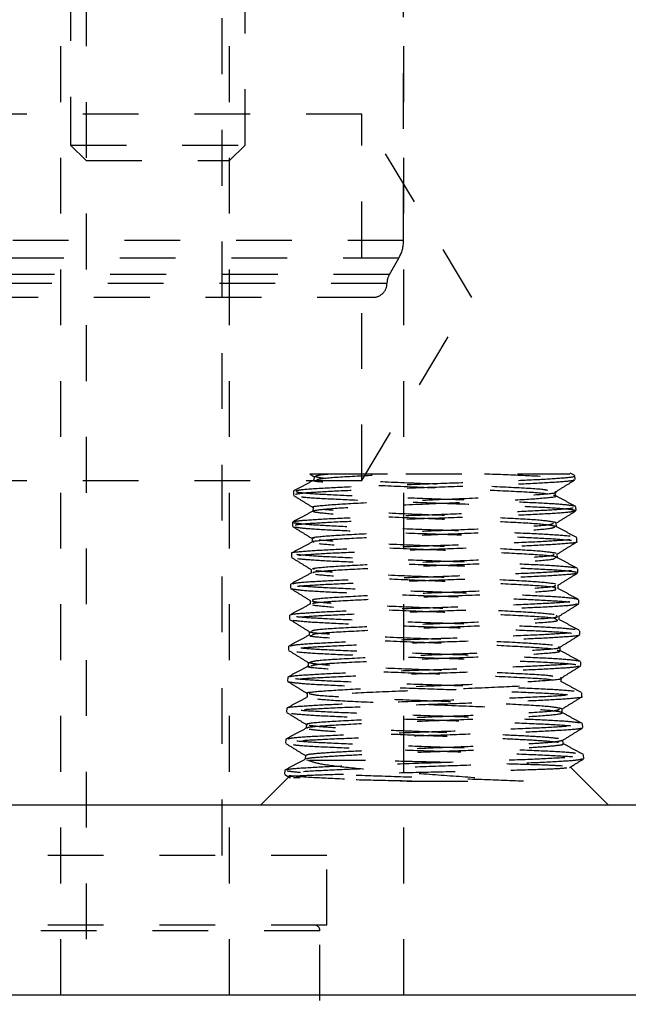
# Model space of a CAD drawing. Header units: inches. Extents: x 1907 to 2452, y -210 to -54.
# Tile 113 of 256: x 1955.12 to 1956.21, y -169.78 to -168.02. Entities that reach past the tile are written whole.
import ezdxf

# ---------------------------------------------------------------- set-up
doc = ezdxf.new("R2010")
doc.units = ezdxf.units.IN
doc.header["$LTSCALE"] = 0.5
doc.header["$MEASUREMENT"] = 0
doc.linetypes.add('HIDDEN', pattern=[0.225, 0.15, -0.075])
doc.layers.add('SID-M-H', color=4, linetype='HIDDEN')
doc.layers.add('SID-M-S', color=105, linetype='Continuous')

msp = doc.modelspace()

# ---------------------------------------------------------------- linework, layer by layer
at = {"layer": 'SID-M-H'}
for p, q in [((1955.48618, -169.51351), (1955.48618, -165.14651)), ((1955.21438, -167.154), (1955.21438, -168.24076)), ((1955.52688, -168.24076), (1955.52688, -167.154)), ((1955.19713, -169.76351), (1955.19713, -167.26351)), ((1955.81093, -168.41153), (1955.81093, -167.26351)), ((1955.81118, -169.76351), (1955.81118, -167.26351)), ((1955.24213, -167.76351), (1955.24213, -169.76351)), ((1955.49913, -169.76351), (1955.49913, -167.76351)), ((1955.73618, -168.18541), (1953.23618, -168.18541)), ((1955.73618, -168.84161), (1955.73618, -168.18541)), ((1955.93332, -168.51351), (1955.73618, -168.18541)), ((1955.21438, -168.24076), (1955.52688, -168.24076)), ((1955.21438, -168.24076), (1955.24213, -168.26851)), ((1955.49913, -168.26851), (1955.52688, -168.24076)), ((1955.24213, -168.26851), (1955.49913, -168.26851)), ((1955.81093, -168.41153), (1954.16143, -168.41153)), ((1955.80249, -168.44303), (1954.16987, -168.44303)), ((1955.78547, -168.47251), (1955.80249, -168.44303)), ((1955.78547, -168.47251), (1954.18868, -168.47251)), ((1955.78118, -168.48851), (1954.19296, -168.48851)), ((1955.75618, -168.51351), (1954.21618, -168.51351)), ((1955.73618, -168.84161), (1955.93332, -168.51351)), ((1955.6429, -168.82987), (1955.65106, -168.83493)), ((1955.6506, -168.83434), (1955.65038, -168.84128)), ((1956.10878, -168.83084), (1956.09601, -168.82951)), ((1956.11743, -168.83271), (1956.10945, -168.82843)), ((1956.11805, -168.84007), (1956.11783, -168.83314)), ((1953.23618, -168.84161), (1955.73618, -168.84161)), ((1955.61366, -168.86095), (1955.61345, -168.86791)), ((1956.08285, -168.86907), (1956.08263, -168.86213)), ((1955.64887, -168.8899), (1955.64865, -168.89685)), ((1956.11978, -168.89566), (1956.11956, -168.88867)), ((1955.61194, -168.91644), (1955.61172, -168.9234)), ((1956.08457, -168.92461), (1956.08436, -168.91767)), ((1955.64714, -168.94545), (1955.64693, -168.95239)), ((1956.1215, -168.95122), (1956.12129, -168.94429)), ((1955.61021, -168.97202), (1955.60999, -168.97901)), ((1956.0863, -168.98018), (1956.08608, -168.97324)), ((1955.64542, -169.00101), (1955.6452, -169.00795)), ((1956.12323, -169.00673), (1956.12301, -168.99976)), ((1955.60849, -169.02759), (1955.60827, -169.03453)), ((1956.08802, -169.03572), (1956.08781, -169.02878)), ((1955.64369, -169.05656), (1955.64347, -169.0635)), ((1956.12496, -169.06237), (1956.12474, -169.05538)), ((1955.60676, -169.0831), (1955.60654, -169.09006)), ((1956.08975, -169.09129), (1956.08954, -169.08435)), ((1955.64196, -169.11213), (1955.64175, -169.11907)), ((1956.12668, -169.11786), (1956.12647, -169.1109)), ((1955.60503, -169.13875), (1955.60481, -169.14572)), ((1956.09148, -169.14684), (1956.09126, -169.13989)), ((1955.64024, -169.16767), (1955.64002, -169.17461)), ((1956.12841, -169.17341), (1956.12819, -169.16644)), ((1955.60331, -169.19422), (1955.60309, -169.20117)), ((1956.0932, -169.2024), (1956.09299, -169.19546)), ((1955.63851, -169.22323), (1955.63829, -169.23017)), ((1956.13014, -169.22903), (1956.12992, -169.22208)), ((1955.60158, -169.24979), (1955.60136, -169.25676)), ((1956.09493, -169.25794), (1956.09472, -169.251)), ((1955.63678, -169.27878), (1955.63657, -169.28572)), ((1956.13186, -169.2845), (1956.13164, -169.27754)), ((1955.59985, -169.30538), (1955.59964, -169.31234)), ((1956.09666, -169.31351), (1956.09644, -169.30657)), ((1955.63506, -169.33435), (1955.63484, -169.34129)), ((1955.64043, -169.34324), (1955.63713, -169.34254)), ((1956.13359, -169.34017), (1956.13337, -169.33315)), ((1955.59813, -169.36087), (1955.59791, -169.36785)), ((1956.17785, -169.42351), (1956.10904, -169.3547)), ((1955.60652, -169.3715), (1955.55451, -169.42351)), ((1955.59804, -169.36828), (1955.60793, -169.37441)), ((1955.8258, -169.38051), (1956.02586, -169.38051)), ((1955.67368, -169.51351), (1954.29868, -169.51351)), ((1955.67368, -169.63851), (1955.67368, -169.51351)), ((1955.67368, -169.63851), (1954.29868, -169.63851)), ((1955.66118, -169.64851), (1954.31298, -169.64851)), ((1955.66118, -169.97351), (1955.66118, -169.64851))]:
    msp.add_line(p, q, dxfattribs=at)
for centre, radius, start, end in [((1955.74793, -168.41152), 0.063, 329.99581, 359.99516), ((1955.81318, -168.48851), 0.032, 150, 180.00164), ((1955.75618, -168.48851), 0.025, 270, 0.00164), ((1955.65118, -169.64851), 0.01, 0, 90)]:
    msp.add_arc(centre, radius, start, end, dxfattribs=at)
for points, knots in [([(1955.61766, -168.86039), (1955.61964, -168.8596), (1955.62434, -168.85771), (1955.66936, -168.85482), (1955.73713, -168.85174), (1955.81834, -168.84876), (1955.90466, -168.84577), (1955.98647, -168.84278), (1956.05527, -168.8398), (1956.10024, -168.83681), (1956.12051, -168.83462), (1956.11623, -168.83342), (1956.11551, -168.83321)], [0, 0, 0, 0, 0.0877507, 0.2083721, 0.3183645, 0.4283149, 0.538225, 0.6480949, 0.7579242, 0.8677127, 0.9774606, 1, 1, 1, 1]), ([(1955.64313, -168.82951), (1955.64478, -168.82951), (1955.64789, -168.82951), (1955.67121, -168.82951), (1955.68214, -168.82951)], [0, 0, 0, 0, 0.5312595, 1, 1, 1, 1]), ([(1956.06889, -168.85955), (1956.06711, -168.85911), (1956.05993, -168.85737), (1956.00641, -168.85432), (1955.9209, -168.8504), (1955.82188, -168.84648), (1955.73319, -168.84255), (1955.66788, -168.8387), (1955.65719, -168.83614), (1955.65199, -168.8349)], [0, 0, 0, 0, 0.0529284, 0.2123112, 0.3716043, 0.5308079, 0.6899215, 0.8489456, 1, 1, 1, 1]), ([(1955.65234, -168.83435), (1955.65462, -168.83315), (1955.6577, -168.83154), (1955.67703, -168.82993), (1955.68214, -168.82951)], [0, 0, 0, 0, 0.7355531, 1, 1, 1, 1]), ([(1955.65507, -168.84062), (1955.6575, -168.83965), (1955.66321, -168.83738), (1955.71942, -168.83381), (1955.77875, -168.83105), (1955.81226, -168.82963), (1955.81514, -168.82951)], [0, 0, 0, 0, 0.260494, 0.6137299, 0.966766, 1, 1, 1, 1]), ([(1955.68214, -168.82951), (1955.68462, -168.82951), (1955.69714, -168.82951), (1955.72978, -168.82951), (1955.77502, -168.82951), (1955.80669, -168.82951), (1955.81514, -168.82951)], [0, 0, 0, 0, 0.0824218, 0.4147619, 0.8437096, 1, 1, 1, 1]), ([(1955.81514, -168.82951), (1955.839, -168.82951), (1955.88671, -168.82951), (1955.96042, -168.82951), (1956.02663, -168.82951), (1956.07782, -168.82951), (1956.10824, -168.82951), (1956.10868, -168.82951), (1956.10887, -168.82951)], [0, 0, 0, 0, 0.1675019, 0.3348847, 0.5074619, 0.6841391, 0.864934, 1, 1, 1, 1]), ([(1955.95594, -168.82951), (1955.98147, -168.8305), (1956.03253, -168.83249), (1956.08647, -168.83548), (1956.11621, -168.83804), (1956.115, -168.8396), (1956.11455, -168.84017)], [0, 0, 0, 0, 0.2797554, 0.5595077, 0.8393879, 1, 1, 1, 1]), ([(1955.65105, -168.8406), (1955.64488, -168.84392), (1955.63253, -168.85056), (1955.62018, -168.8572), (1955.61401, -168.86052)], [0, 0, 0, 0, 0.4999243, 1, 1, 1, 1]), ([(1956.11494, -168.8407), (1956.11533, -168.84095), (1956.11731, -168.84219), (1956.0924, -168.84443), (1956.04205, -168.84742), (1955.96958, -168.8504), (1955.88598, -168.85338), (1955.79998, -168.85637), (1955.72123, -168.85935), (1955.65948, -168.86234), (1955.61994, -168.8652), (1955.61652, -168.86708), (1955.61491, -168.86796)], [0, 0, 0, 0, 0.0275027, 0.1368115, 0.2461605, 0.3555494, 0.4649783, 0.5744471, 0.6839556, 0.7935038, 0.9030921, 1, 1, 1, 1]), ([(1956.06586, -168.86587), (1956.06482, -168.86564), (1956.0578, -168.86411), (1956.00604, -168.86127), (1955.92101, -168.85734), (1955.82215, -168.85342), (1955.73175, -168.84949), (1955.67149, -168.84557), (1955.64471, -168.84283), (1955.65156, -168.8414), (1955.65215, -168.84128)], [0, 0, 0, 0, 0.0278908, 0.1876748, 0.3473691, 0.5069736, 0.666488, 0.8259129, 0.9852477, 1, 1, 1, 1]), ([(1956.08214, -168.86273), (1956.08809, -168.85903), (1956.09999, -168.85164), (1956.1119, -168.84425), (1956.11785, -168.84056)], [0, 0, 0, 0, 0.4999432, 1, 1, 1, 1]), ([(1955.61367, -168.86835), (1955.61963, -168.87205), (1955.63153, -168.87943), (1955.64343, -168.88682), (1955.64939, -168.89052)], [0, 0, 0, 0, 0.5000544, 1, 1, 1, 1]), ([(1956.11816, -168.88784), (1956.11281, -168.8869), (1956.10212, -168.88501), (1956.05443, -168.88213), (1955.98731, -168.8792), (1955.90487, -168.87621), (1955.81831, -168.87323), (1955.73702, -168.87024), (1955.67094, -168.86725), (1955.62491, -168.86427), (1955.6175, -168.86228), (1955.61379, -168.86128)], [0, 0, 0, 0, 0.1067727, 0.2135463, 0.3260193, 0.4384526, 0.5508445, 0.6631951, 0.7755045, 0.8877728, 1, 1, 1, 1]), ([(1955.62834, -168.87081), (1955.62916, -168.87097), (1955.63526, -168.87212), (1955.67305, -168.87427), (1955.73783, -168.87725), (1955.81972, -168.88023), (1955.90618, -168.88322), (1955.98853, -168.8862), (1956.05653, -168.88919), (1956.10517, -168.89217), (1956.11454, -168.89416), (1956.11922, -168.89515)], [0, 0, 0, 0, 0.0192692, 0.141703, 0.2641819, 0.3867058, 0.5092747, 0.6318887, 0.7545476, 0.8772514, 1, 1, 1, 1]), ([(1955.65022, -168.8899), (1955.64977, -168.88981), (1955.64288, -168.88842), (1955.66935, -168.88571), (1955.72903, -168.88179), (1955.81978, -168.87786), (1955.91785, -168.87394), (1956.00747, -168.87002), (1956.06457, -168.86609), (1956.08948, -168.86347), (1956.0825, -168.86214), (1956.08243, -168.86213)], [0, 0, 0, 0, 0.0097143, 0.1512275, 0.2926612, 0.4340158, 0.575291, 0.7164871, 0.8576038, 0.9986412, 1, 1, 1, 1]), ([(1956.0838, -168.924), (1956.07751, -168.9227), (1956.06486, -168.9201), (1955.99624, -168.91619), (1955.90537, -168.91227), (1955.80619, -168.90835), (1955.71896, -168.90442), (1955.66027, -168.9005), (1955.6415, -168.89658), (1955.66627, -168.89265), (1955.72968, -168.88873), (1955.81952, -168.88481), (1955.91801, -168.88088), (1956.00738, -168.87696), (1956.06555, -168.87304), (1956.08977, -168.8702), (1956.0807, -168.86867), (1956.07939, -168.86845)], [0, 0, 0, 0, 0.0701515, 0.141008, 0.211825, 0.2826024, 0.3533403, 0.4240387, 0.4946976, 0.565317, 0.6358967, 0.706437, 0.7769377, 0.847399, 0.9178207, 0.9882028, 1, 1, 1, 1]), ([(1956.11931, -168.88835), (1956.11314, -168.88503), (1956.10079, -168.87839), (1956.08845, -168.87175), (1956.08227, -168.86843)], [0, 0, 0, 0, 0.5000733, 1, 1, 1, 1]), ([(1955.61602, -168.91595), (1955.61597, -168.91554), (1955.6158, -168.91414), (1955.6457, -168.91174), (1955.7013, -168.90875), (1955.7772, -168.90576), (1955.86265, -168.90278), (1955.94849, -168.89979), (1956.02521, -168.8968), (1956.08288, -168.89382), (1956.11616, -168.89114), (1956.1164, -168.88945), (1956.1165, -168.88876)], [0, 0, 0, 0, 0.0454624, 0.155428, 0.2653538, 0.3752396, 0.4850856, 0.5948917, 0.704658, 0.8143844, 0.9240709, 1, 1, 1, 1]), ([(1955.64931, -168.89616), (1955.64314, -168.89948), (1955.6308, -168.90613), (1955.61845, -168.91276), (1955.61228, -168.91608)], [0, 0, 0, 0, 0.4999328, 1, 1, 1, 1]), ([(1956.11595, -168.89627), (1956.11511, -168.8969), (1956.11292, -168.89851), (1956.07745, -168.90112), (1956.01747, -168.90411), (1955.93919, -168.90709), (1955.8529, -168.91008), (1955.76808, -168.91306), (1955.69388, -168.91604), (1955.64055, -168.91902), (1955.61266, -168.92151), (1955.61466, -168.92301), (1955.61533, -168.92351)], [0, 0, 0, 0, 0.0683132, 0.1777358, 0.2871981, 0.3967001, 0.5062416, 0.6158226, 0.7254433, 0.8351041, 0.9448048, 1, 1, 1, 1]), ([(1956.08387, -168.9171), (1956.07754, -168.91579), (1956.06487, -168.91318), (1955.99607, -168.90925), (1955.90555, -168.90533), (1955.80546, -168.90141), (1955.72208, -168.89748), (1955.6727, -168.89482), (1955.66666, -168.89346), (1955.66644, -168.89341)], [0, 0, 0, 0, 0.165889, 0.3316856, 0.4973895, 0.6630008, 0.8285196, 0.9939457, 1, 1, 1, 1]), ([(1956.08385, -168.91829), (1956.0898, -168.9146), (1956.1017, -168.90721), (1956.1136, -168.89982), (1956.11956, -168.89613)], [0, 0, 0, 0, 0.4999497, 1, 1, 1, 1]), ([(1955.61191, -168.92388), (1955.61786, -168.92758), (1955.62976, -168.93496), (1955.64166, -168.94235), (1955.64761, -168.94604)], [0, 0, 0, 0, 0.5000453, 1, 1, 1, 1]), ([(1956.10915, -168.94159), (1956.09771, -168.9406), (1956.07484, -168.93861), (1956.00964, -168.93562), (1955.93025, -168.93264), (1955.8432, -168.92965), (1955.7588, -168.92666), (1955.68709, -168.92368), (1955.63363, -168.92069), (1955.6206, -168.9187), (1955.61409, -168.91771)], [0, 0, 0, 0, 0.1251601, 0.2502742, 0.3753425, 0.500365, 0.625342, 0.7502734, 0.8751594, 1, 1, 1, 1]), ([(1955.61524, -168.92499), (1955.62277, -168.92598), (1955.63782, -168.92797), (1955.69377, -168.93096), (1955.76719, -168.93394), (1955.85234, -168.93692), (1955.93911, -168.93991), (1956.01722, -168.94289), (1956.08033, -168.94588), (1956.10136, -168.94787), (1956.11189, -168.94886)], [0, 0, 0, 0, 0.1248405, 0.24972661, 0.37465834, 0.49963566, 0.62465855, 0.74972694, 0.87484078, 1, 1, 1, 1]), ([(1955.65066, -168.95238), (1955.64953, -168.95209), (1955.64341, -168.95049), (1955.67474, -168.94758), (1955.74112, -168.94366), (1955.83501, -168.93973), (1955.93421, -168.93581), (1956.01925, -168.93189), (1956.07582, -168.92815), (1956.08001, -168.92572), (1956.08194, -168.92461)], [0, 0, 0, 0, 0.0317266, 0.1731926, 0.3145802, 0.4558889, 0.5971193, 0.7382709, 0.8793441, 1, 1, 1, 1]), ([(1955.65088, -168.94544), (1955.64975, -168.94515), (1955.64362, -168.94355), (1955.67493, -168.94064), (1955.74125, -168.93672), (1955.83502, -168.93279), (1955.93421, -168.92887), (1956.01884, -168.92495), (1956.07334, -168.92142), (1956.07764, -168.91919), (1956.0794, -168.91828)], [0, 0, 0, 0, 0.0325431, 0.1771908, 0.3217582, 0.466245, 0.6106515, 0.7549775, 0.8992231, 1, 1, 1, 1]), ([(1956.12099, -168.94388), (1956.11481, -168.94056), (1956.10247, -168.93392), (1956.09012, -168.92728), (1956.08395, -168.92396)], [0, 0, 0, 0, 0.5000762, 1, 1, 1, 1]), ([(1956.12078, -168.95177), (1956.12086, -168.95179), (1956.1241, -168.95281), (1956.10376, -168.95483), (1956.05941, -168.95781), (1955.98985, -168.9608), (1955.90721, -168.96378), (1955.81957, -168.96676), (1955.7374, -168.96975), (1955.66893, -168.97273), (1955.62551, -168.97571), (1955.60647, -168.97782), (1955.61105, -168.97894), (1955.61155, -168.97906)], [0, 0, 0, 0, 0.0027904, 0.1119482, 0.2211453, 0.3303816, 0.4396571, 0.5489717, 0.658326, 0.76772, 0.8771537, 0.9866271, 1, 1, 1, 1]), ([(1955.61123, -168.97157), (1955.61112, -168.97153), (1955.60814, -168.9705), (1955.62922, -168.96847), (1955.67465, -168.96548), (1955.74498, -168.9625), (1955.82804, -168.95951), (1955.91565, -168.95652), (1955.99733, -168.95354), (1956.06496, -168.95055), (1956.10707, -168.94756), (1956.12526, -168.94549), (1956.12053, -168.94441), (1956.12016, -168.94432)], [0, 0, 0, 0, 0.004186, 0.1139529, 0.2236802, 0.3333679, 0.4430161, 0.5526247, 0.6621939, 0.7717235, 0.8812136, 0.9906642, 1, 1, 1, 1]), ([(1955.6475, -168.95177), (1955.64133, -168.95509), (1955.62898, -168.96173), (1955.61664, -168.96837), (1955.61047, -168.97169)], [0, 0, 0, 0, 0.4999321, 1, 1, 1, 1]), ([(1956.08314, -168.97949), (1956.0836, -168.97931), (1956.08753, -168.97783), (1956.05366, -168.97504), (1955.98507, -168.97112), (1955.88926, -168.9672), (1955.79095, -168.96327), (1955.70415, -168.95935), (1955.67444, -168.95673), (1955.6596, -168.95543)], [0, 0, 0, 0, 0.0215757, 0.1848723, 0.3480784, 0.5111944, 0.67422, 0.8371551, 1, 1, 1, 1]), ([(1956.084, -168.97203), (1956.07535, -168.97072), (1956.05805, -168.9681), (1955.98373, -168.96418), (1955.88957, -168.96026), (1955.79094, -168.95633), (1955.70433, -168.95241), (1955.67464, -168.94979), (1955.6598, -168.94849)], [0, 0, 0, 0, 0.1668977, 0.3337029, 0.5004159, 0.6670364, 0.8335644, 1, 1, 1, 1]), ([(1956.08566, -168.97379), (1956.09161, -168.9701), (1956.10351, -168.96271), (1956.11541, -168.95532), (1956.12136, -168.95163)], [0, 0, 0, 0, 0.4999529, 1, 1, 1, 1]), ([(1955.61012, -168.9794), (1955.61607, -168.98309), (1955.62798, -168.99048), (1955.63988, -168.99787), (1955.64583, -169.00156)], [0, 0, 0, 0, 0.5000504, 1, 1, 1, 1]), ([(1956.11902, -168.99832), (1956.11114, -168.99733), (1956.09539, -168.99534), (1956.03824, -168.99235), (1955.96375, -168.98937), (1955.87779, -168.98638), (1955.79057, -168.9834), (1955.71246, -168.98041), (1955.64977, -168.97743), (1955.62928, -168.97543), (1955.61904, -168.97444)], [0, 0, 0, 0, 0.1251586, 0.2502722, 0.3753405, 0.5003632, 0.6253404, 0.7502722, 0.8751587, 1, 1, 1, 1]), ([(1955.65055, -169.00101), (1955.64925, -169.0005), (1955.64462, -168.99869), (1955.68177, -168.99557), (1955.75423, -168.99164), (1955.85079, -168.98772), (1955.95005, -168.9838), (1956.03116, -168.97987), (1956.07918, -168.97654), (1956.08004, -168.97451), (1956.08035, -168.97379)], [0, 0, 0, 0, 0.0559653, 0.2002895, 0.344534, 0.488699, 0.6327843, 0.7767902, 0.9207164, 1, 1, 1, 1]), ([(1955.62105, -168.98168), (1955.63215, -168.98267), (1955.65433, -168.98466), (1955.71895, -168.98765), (1955.79825, -168.99063), (1955.88577, -168.99361), (1955.97114, -168.9966), (1956.04422, -168.99958), (1956.09931, -169.00257), (1956.11341, -169.00456), (1956.12046, -169.00555)], [0, 0, 0, 0, 0.1248418, 0.2497289, 0.3746612, 0.4996388, 0.6246615, 0.7497294, 0.8748422, 1, 1, 1, 1]), ([(1955.64956, -169.00731), (1955.64895, -169.00702), (1955.64558, -169.00542), (1955.68214, -169.00251), (1955.75396, -168.99859), (1955.85084, -168.99466), (1955.95004, -168.99074), (1956.03161, -168.98682), (1956.08112, -168.98329), (1956.08154, -168.98108), (1956.08171, -168.98017)], [0, 0, 0, 0, 0.0323725, 0.1771796, 0.3219069, 0.4665545, 0.6111221, 0.7556101, 0.9000183, 1, 1, 1, 1]), ([(1956.12267, -168.99942), (1956.11649, -168.9961), (1956.10415, -168.98946), (1956.0918, -168.98282), (1956.08563, -168.9795)], [0, 0, 0, 0, 0.5000696, 1, 1, 1, 1]), ([(1955.64579, -169.00732), (1955.63962, -169.01064), (1955.62727, -169.01728), (1955.61493, -169.02392), (1955.60875, -169.02724)], [0, 0, 0, 0, 0.4999279, 1, 1, 1, 1]), ([(1956.11934, -169.00733), (1956.11958, -169.00773), (1956.12042, -169.00913), (1956.09137, -169.01152), (1956.03631, -169.0145), (1955.96024, -169.01749), (1955.87397, -169.02047), (1955.78669, -169.02345), (1955.70809, -169.02644), (1955.64824, -169.02942), (1955.61264, -169.03215), (1955.61153, -169.03388), (1955.61105, -169.03462)], [0, 0, 0, 0, 0.04408628, 0.15325995, 0.26247251, 0.37172392, 0.48101459, 0.59034466, 0.69971416, 0.80912313, 0.91857158, 1, 1, 1, 1]), ([(1955.61237, -169.02711), (1955.61337, -169.02647), (1955.61594, -169.02484), (1955.65264, -169.02221), (1955.71407, -169.01923), (1955.7938, -169.01624), (1955.88136, -169.01326), (1955.96711, -169.01027), (1956.0418, -169.00728), (1956.09506, -169.0043), (1956.12249, -169.00183), (1956.12013, -169.00035), (1956.11937, -168.99988)], [0, 0, 0, 0, 0.0701396, 0.1799407, 0.2897024, 0.3994247, 0.5091077, 0.6187515, 0.7283559, 0.8379211, 0.947447, 1, 1, 1, 1]), ([(1956.08282, -169.03509), (1956.0834, -169.03469), (1956.08589, -169.03299), (1956.0464, -169.02997), (1955.97166, -169.02605), (1955.87329, -169.02213), (1955.77527, -169.0182), (1955.69178, -169.01428), (1955.66609, -169.01166), (1955.65325, -169.01035)], [0, 0, 0, 0, 0.04821443, 0.20706331, 0.36582514, 0.52449962, 0.68308697, 0.84158718, 1, 1, 1, 1]), ([(1956.08301, -169.02695), (1956.07205, -169.02565), (1956.05014, -169.02303), (1955.97051, -169.01911), (1955.87356, -169.01518), (1955.77529, -169.01126), (1955.69197, -169.00734), (1955.66629, -169.00472), (1955.65345, -169.00341)], [0, 0, 0, 0, 0.1668959, 0.3337002, 0.5004127, 0.6670335, 0.8335627, 1, 1, 1, 1]), ([(1956.08737, -169.02935), (1956.09333, -169.02566), (1956.10523, -169.01827), (1956.11713, -169.01088), (1956.12308, -169.00719)], [0, 0, 0, 0, 0.4999474, 1, 1, 1, 1]), ([(1956.1234, -169.05488), (1956.11946, -169.05394), (1956.11134, -169.05201), (1956.06409, -169.04908), (1955.99597, -169.0461), (1955.91259, -169.04311), (1955.82424, -169.04013), (1955.7405, -169.03714), (1955.67158, -169.03416), (1955.62259, -169.03117), (1955.61348, -169.02918), (1955.60893, -169.02818)], [0, 0, 0, 0, 0.105317, 0.217293, 0.3292291, 0.4411253, 0.5529811, 0.6647964, 0.7765713, 0.8883057, 1, 1, 1, 1]), ([(1955.64909, -169.05656), (1955.64829, -169.05585), (1955.646, -169.05383), (1955.68979, -169.0505), (1955.76796, -169.04657), (1955.86688, -169.04265), (1955.96573, -169.03873), (1956.04268, -169.0348), (1956.08458, -169.03168), (1956.08273, -169.02986), (1956.08221, -169.02935)], [0, 0, 0, 0, 0.07903, 0.2234, 0.3676909, 0.5119026, 0.6560354, 0.800089, 0.9440638, 1, 1, 1, 1]), ([(1955.60844, -169.03498), (1955.61439, -169.03867), (1955.62629, -169.04606), (1955.6382, -169.05345), (1955.64415, -169.05714)], [0, 0, 0, 0, 0.500053, 1, 1, 1, 1]), ([(1955.60921, -169.03538), (1955.61454, -169.03638), (1955.6252, -169.03837), (1955.67615, -169.04135), (1955.74651, -169.04434), (1955.83096, -169.04732), (1955.91936, -169.0503), (1956.00163, -169.05329), (1956.06953, -169.05627), (1956.1113, -169.05926), (1956.12925, -169.0613), (1956.12447, -169.06235), (1956.12423, -169.0624)], [0, 0, 0, 0, 0.1103075, 0.2206548, 0.3310418, 0.4414685, 0.5519347, 0.6624406, 0.7729858, 0.8835705, 0.9941945, 1, 1, 1, 1]), ([(1955.64925, -169.06284), (1955.64888, -169.06235), (1955.6475, -169.06055), (1955.69007, -169.05744), (1955.76774, -169.05351), (1955.86694, -169.04959), (1955.96572, -169.04567), (1956.04323, -169.04174), (1956.08621, -169.03843), (1956.08354, -169.03642), (1956.08261, -169.03572)], [0, 0, 0, 0, 0.0546708, 0.1995615, 0.3443728, 0.4891049, 0.6337577, 0.7783312, 0.9228256, 1, 1, 1, 1]), ([(1956.12445, -169.055), (1956.11828, -169.05169), (1956.10594, -169.04505), (1956.0936, -169.03841), (1956.08743, -169.03509)], [0, 0, 0, 0, 0.5000597, 1, 1, 1, 1]), ([(1955.64412, -169.06284), (1955.63795, -169.06616), (1955.6256, -169.0728), (1955.61326, -169.07944), (1955.60708, -169.08276)], [0, 0, 0, 0, 0.4999298, 1, 1, 1, 1]), ([(1956.12195, -169.06292), (1956.11997, -169.06369), (1956.11545, -169.06545), (1956.07457, -169.06821), (1956.01021, -169.07119), (1955.92864, -169.07417), (1955.84017, -169.07716), (1955.75465, -169.08014), (1955.68115, -169.08312), (1955.63039, -169.08611), (1955.60571, -169.08846), (1955.60906, -169.08981), (1955.60995, -169.09017)], [0, 0, 0, 0, 0.0843202, 0.1936763, 0.3030714, 0.4125057, 0.5219791, 0.6314918, 0.7410438, 0.8506351, 0.9602657, 1, 1, 1, 1]), ([(1955.60999, -169.08264), (1955.60963, -169.0824), (1955.60778, -169.08117), (1955.63361, -169.07894), (1955.68562, -169.07596), (1955.76035, -169.07297), (1955.84636, -169.06999), (1955.93466, -169.067), (1956.01532, -169.06402), (1956.07835, -169.06103), (1956.11841, -169.05817), (1956.12163, -169.0563), (1956.12314, -169.05543)], [0, 0, 0, 0, 0.0260353, 0.1359359, 0.2457973, 0.3556194, 0.4654024, 0.5751462, 0.684851, 0.7945167, 0.9041434, 1, 1, 1, 1]), ([(1956.08087, -169.08188), (1956.06763, -169.08057), (1956.04117, -169.07796), (1955.95645, -169.07404), (1955.85756, -169.07011), (1955.75881, -169.06619), (1955.68426, -169.06227), (1955.64521, -169.05925), (1955.6481, -169.05755), (1955.64877, -169.05715)], [0, 0, 0, 0, 0.1588518, 0.3176168, 0.4762955, 0.6348874, 0.7933926, 0.9518112, 1, 1, 1, 1]), ([(1956.08375, -169.09067), (1956.0838, -169.09006), (1956.08397, -169.08813), (1956.0379, -169.0849), (1955.95753, -169.08098), (1955.85702, -169.07705), (1955.75983, -169.07313), (1955.68012, -169.06921), (1955.65864, -169.06659), (1955.6479, -169.06528)], [0, 0, 0, 0, 0.0729172, 0.2276418, 0.3822819, 0.536838, 0.6913096, 0.8456969, 1, 1, 1, 1]), ([(1956.08905, -169.08494), (1956.095, -169.08125), (1956.1069, -169.07386), (1956.1188, -169.06647), (1956.12476, -169.06278)], [0, 0, 0, 0, 0.4999484, 1, 1, 1, 1]), ([(1956.11848, -169.1088), (1956.10849, -169.10781), (1956.08851, -169.10582), (1956.02582, -169.10283), (1955.9472, -169.09984), (1955.85892, -169.09686), (1955.77176, -169.09387), (1955.69492, -169.09089), (1955.63883, -169.0879), (1955.60851, -169.08534), (1955.60987, -169.08378), (1955.61037, -169.08321)], [0, 0, 0, 0, 0.1168284, 0.2336155, 0.3503612, 0.4670655, 0.5837283, 0.7003494, 0.8169284, 0.9334655, 1, 1, 1, 1]), ([(1955.64647, -169.11213), (1955.64683, -169.11121), (1955.6477, -169.10897), (1955.69897, -169.10542), (1955.78238, -169.1015), (1955.88325, -169.09758), (1955.98104, -169.09365), (1956.05384, -169.08973), (1956.09072, -169.08663), (1956.08577, -169.08484), (1956.08444, -169.08436)], [0, 0, 0, 0, 0.1005572, 0.241978, 0.3833221, 0.5245894, 0.6657797, 0.8068934, 0.9479301, 1, 1, 1, 1]), ([(1955.60676, -169.09056), (1955.61271, -169.09426), (1955.62461, -169.10164), (1955.63651, -169.10903), (1955.64246, -169.11272)], [0, 0, 0, 0, 0.5000482, 1, 1, 1, 1]), ([(1955.61246, -169.09207), (1955.62147, -169.09307), (1955.63949, -169.09506), (1955.69979, -169.09804), (1955.77686, -169.10103), (1955.86458, -169.10401), (1955.95253, -169.10699), (1956.0303, -169.10998), (1956.09165, -169.11296), (1956.11051, -169.11495), (1956.11994, -169.11595)], [0, 0, 0, 0, 0.1248444, 0.2497333, 0.3746668, 0.4996448, 0.6246672, 0.749734, 0.8748449, 1, 1, 1, 1]), ([(1955.64783, -169.11841), (1955.6483, -169.1177), (1955.64967, -169.11569), (1955.69916, -169.11237), (1955.7822, -169.10844), (1955.88329, -169.10452), (1955.98115, -169.10059), (1956.05402, -169.09667), (1956.09094, -169.09357), (1956.08598, -169.09178), (1956.08464, -169.09129)], [0, 0, 0, 0, 0.0783149, 0.2232145, 0.3680356, 0.5127781, 0.6574417, 0.8020269, 0.9465334, 1, 1, 1, 1]), ([(1956.12623, -169.11059), (1956.12005, -169.10727), (1956.10771, -169.10063), (1956.09537, -169.09399), (1956.08919, -169.09067)], [0, 0, 0, 0, 0.5000681, 1, 1, 1, 1]), ([(1956.12433, -169.11847), (1956.12469, -169.11862), (1956.12737, -169.11977), (1956.10387, -169.12191), (1956.05457, -169.1249), (1955.98123, -169.12788), (1955.8956, -169.13086), (1955.80634, -169.13385), (1955.72402, -169.13683), (1955.65693, -169.13981), (1955.61617, -169.1428), (1955.59978, -169.14493), (1955.60623, -169.14607), (1955.60706, -169.14622)], [0, 0, 0, 0, 0.016507, 0.1238552, 0.2312416, 0.3386662, 0.4461291, 0.5536303, 0.6611698, 0.7687477, 0.8763638, 0.9840183, 1, 1, 1, 1]), ([(1955.64239, -169.1184), (1955.63622, -169.12172), (1955.62388, -169.12836), (1955.61154, -169.135), (1955.60537, -169.13832)], [0, 0, 0, 0, 0.4999377, 1, 1, 1, 1]), ([(1955.60757, -169.13819), (1955.61046, -169.13735), (1955.6168, -169.13552), (1955.66112, -169.13269), (1955.72805, -169.1297), (1955.81132, -169.12672), (1955.90055, -169.12373), (1955.98574, -169.12075), (1956.05795, -169.11776), (1956.1062, -169.11477), (1956.12854, -169.11252), (1956.12444, -169.11126), (1956.12358, -169.11099)], [0, 0, 0, 0, 0.0925131, 0.2024304, 0.3123086, 0.4221478, 0.5319481, 0.6417094, 0.7514319, 0.8611155, 0.9707603, 1, 1, 1, 1]), ([(1956.07758, -169.13681), (1956.0621, -169.1355), (1956.03114, -169.13289), (1955.94178, -169.12896), (1955.84112, -169.12504), (1955.74351, -169.12112), (1955.67412, -169.11719), (1955.64017, -169.1144), (1955.64454, -169.11291), (1955.64507, -169.11274)], [0, 0, 0, 0, 0.1631969, 0.3263056, 0.4893258, 0.6522579, 0.8151017, 0.977857, 1, 1, 1, 1]), ([(1956.07778, -169.14375), (1956.06228, -169.14244), (1956.0313, -169.13983), (1955.94187, -169.13591), (1955.84105, -169.13198), (1955.74356, -169.12806), (1955.67332, -169.12414), (1955.63913, -169.12114), (1955.64496, -169.11945), (1955.64627, -169.11907)], [0, 0, 0, 0, 0.1592079, 0.3183298, 0.4773655, 0.6363153, 0.795179, 0.9539565, 1, 1, 1, 1]), ([(1956.09078, -169.14049), (1956.09673, -169.1368), (1956.10863, -169.12941), (1956.12053, -169.12202), (1956.12648, -169.11833)], [0, 0, 0, 0, 0.4999558, 1, 1, 1, 1]), ([(1955.60497, -169.14608), (1955.61092, -169.14977), (1955.62282, -169.15716), (1955.63472, -169.16454), (1955.64067, -169.16824)], [0, 0, 0, 0, 0.5000416, 1, 1, 1, 1]), ([(1956.12645, -169.16553), (1956.12017, -169.16454), (1956.10761, -169.16255), (1956.05366, -169.15956), (1955.98068, -169.15657), (1955.89429, -169.15359), (1955.80479, -169.1506), (1955.72279, -169.14762), (1955.65504, -169.14463), (1955.63079, -169.14264), (1955.61867, -169.14164)], [0, 0, 0, 0, 0.1251542, 0.2502643, 0.3753305, 0.5003526, 0.6253307, 0.7502647, 0.8751547, 1, 1, 1, 1]), ([(1955.61996, -169.14876), (1955.63255, -169.14976), (1955.65774, -169.15175), (1955.72651, -169.15473), (1955.8091, -169.15772), (1955.89868, -169.1607), (1955.98467, -169.16368), (1956.05682, -169.16667), (1956.10962, -169.16965), (1956.12127, -169.17164), (1956.1271, -169.17263)], [0, 0, 0, 0, 0.1248459, 0.2497359, 0.3746701, 0.4996484, 0.6246706, 0.7497367, 0.8748465, 1, 1, 1, 1]), ([(1955.64276, -169.16768), (1955.64503, -169.16654), (1955.64991, -169.1641), (1955.70921, -169.16035), (1955.79745, -169.15643), (1955.89975, -169.15251), (1955.99613, -169.14858), (1956.06367, -169.14466), (1956.09526, -169.14177), (1956.08874, -169.14018), (1956.0876, -169.1399)], [0, 0, 0, 0, 0.1227879, 0.2642103, 0.4055562, 0.5468259, 0.6880193, 0.8291364, 0.9701775, 1, 1, 1, 1]), ([(1955.64501, -169.17403), (1955.64708, -169.17309), (1955.65203, -169.17085), (1955.70931, -169.16729), (1955.79731, -169.16337), (1955.89984, -169.15945), (1955.9961, -169.15552), (1956.06443, -169.1516), (1956.09623, -169.1485), (1956.08799, -169.1467), (1956.08575, -169.14621)], [0, 0, 0, 0, 0.1011886, 0.2424225, 0.3835801, 0.5246616, 0.6656671, 0.8065965, 0.9474499, 1, 1, 1, 1]), ([(1956.12791, -169.16612), (1956.12173, -169.1628), (1956.10939, -169.15616), (1956.09704, -169.14952), (1956.09087, -169.1462)], [0, 0, 0, 0, 0.5000696, 1, 1, 1, 1]), ([(1955.6075, -169.19379), (1955.60754, -169.19333), (1955.60766, -169.19187), (1955.63958, -169.18942), (1955.6979, -169.18643), (1955.7768, -169.18345), (1955.86532, -169.18046), (1955.95392, -169.17748), (1956.03282, -169.17449), (1956.0917, -169.17151), (1956.12513, -169.16886), (1956.12494, -169.1672), (1956.12486, -169.16654)], [0, 0, 0, 0, 0.051086, 0.1607862, 0.2704475, 0.3800699, 0.4896536, 0.5991987, 0.7087051, 0.8181729, 0.9276022, 1, 1, 1, 1]), ([(1956.07843, -169.19279), (1956.07702, -169.19244), (1956.07033, -169.19078), (1956.01614, -169.18782), (1955.92765, -169.18389), (1955.82388, -169.17997), (1955.73014, -169.17605), (1955.65952, -169.17213), (1955.64699, -169.16952), (1955.64074, -169.16822)], [0, 0, 0, 0, 0.0427219, 0.2026083, 0.3624087, 0.5221234, 0.681752, 0.8412948, 1, 1, 1, 1]), ([(1955.64057, -169.17401), (1955.6344, -169.17733), (1955.62206, -169.18397), (1955.60972, -169.19061), (1955.60355, -169.19393)], [0, 0, 0, 0, 0.499939, 1, 1, 1, 1]), ([(1956.12438, -169.17398), (1956.1241, -169.17452), (1956.1233, -169.17607), (1956.08957, -169.1786), (1956.02989, -169.18158), (1955.9503, -169.18457), (1955.86151, -169.18755), (1955.77318, -169.19053), (1955.69497, -169.19352), (1955.63728, -169.1965), (1955.60546, -169.19909), (1955.60633, -169.20068), (1955.60666, -169.20129)], [0, 0, 0, 0, 0.0599519, 0.1690636, 0.2782139, 0.3874029, 0.4966306, 0.605897, 0.715202, 0.8245458, 0.9339281, 1, 1, 1, 1]), ([(1956.07536, -169.19908), (1956.07475, -169.19894), (1956.06812, -169.19751), (1956.01563, -169.19476), (1955.9278, -169.19083), (1955.82413, -169.18691), (1955.72875, -169.18299), (1955.66394, -169.17906), (1955.63471, -169.17627), (1955.64174, -169.17479), (1955.64256, -169.17462)], [0, 0, 0, 0, 0.0162931, 0.1769099, 0.3374403, 0.4978847, 0.6582428, 0.8185147, 0.9787005, 1, 1, 1, 1]), ([(1956.09259, -169.19599), (1956.09854, -169.1923), (1956.11044, -169.18491), (1956.12234, -169.17752), (1956.12829, -169.17383)], [0, 0, 0, 0, 0.4999549, 1, 1, 1, 1]), ([(1955.60321, -169.20161), (1955.60917, -169.2053), (1955.62107, -169.21269), (1955.63297, -169.22008), (1955.63892, -169.22377)], [0, 0, 0, 0, 0.5000479, 1, 1, 1, 1]), ([(1956.11651, -169.21928), (1956.10439, -169.21828), (1956.08017, -169.21629), (1956.01212, -169.21331), (1955.92967, -169.21032), (1955.8396, -169.20733), (1955.75258, -169.20435), (1955.67899, -169.20136), (1955.62447, -169.19837), (1955.61161, -169.19638), (1955.60519, -169.19539)], [0, 0, 0, 0, 0.1251531, 0.2502625, 0.3753281, 0.50035, 0.6253282, 0.7502626, 0.8751532, 1, 1, 1, 1]), ([(1955.6054, -169.20247), (1955.61221, -169.20346), (1955.62582, -169.20545), (1955.68125, -169.20844), (1955.75549, -169.21142), (1955.84279, -169.21441), (1955.93279, -169.21739), (1956.01483, -169.22037), (1956.08218, -169.22336), (1956.1058, -169.22534), (1956.11761, -169.22634)], [0, 0, 0, 0, 0.124847, 0.2497379, 0.3746725, 0.4996509, 0.624673, 0.7497385, 0.8748474, 1, 1, 1, 1]), ([(1955.6391, -169.22323), (1955.6389, -169.2232), (1955.63161, -169.22185), (1955.65829, -169.2192), (1955.7191, -169.21528), (1955.81346, -169.21136), (1955.91622, -169.20743), (1956.01085, -169.20351), (1956.07243, -169.19959), (1956.09955, -169.19691), (1956.09229, -169.19553), (1956.09195, -169.19547)], [0, 0, 0, 0, 0.0038952, 0.1454256, 0.2868802, 0.4282593, 0.5695626, 0.7107902, 0.8519421, 0.9930182, 1, 1, 1, 1]), ([(1955.63858, -169.28572), (1955.63803, -169.28548), (1955.63449, -169.28394), (1955.66274, -169.28107), (1955.73186, -169.27715), (1955.82933, -169.27323), (1955.93317, -169.2693), (1956.02412, -169.26538), (1956.08434, -169.26146), (1956.10229, -169.25753), (1956.07449, -169.25361), (1956.00642, -169.24969), (1955.91126, -169.24576), (1955.80748, -169.24184), (1955.71516, -169.23792), (1955.6522, -169.23399), (1955.63071, -169.23007), (1955.65484, -169.22614), (1955.71984, -169.22222), (1955.81316, -169.2183), (1955.91639, -169.21437), (1956.01076, -169.21045), (1956.07342, -169.20653), (1956.1, -169.20363), (1956.09055, -169.20204), (1956.08887, -169.20176)], [0, 0, 0, 0, 0.0087419, 0.0557165, 0.1026661, 0.1495908, 0.1964906, 0.2433656, 0.2902155, 0.3370406, 0.3838407, 0.430616, 0.4773663, 0.5240917, 0.5707922, 0.6174678, 0.6641184, 0.7107441, 0.7573449, 0.8039209, 0.8504719, 0.896998, 0.9434991, 0.9899754, 1, 1, 1, 1]), ([(1956.12959, -169.22165), (1956.12342, -169.21833), (1956.11107, -169.2117), (1956.09873, -169.20506), (1956.09256, -169.20174)], [0, 0, 0, 0, 0.5000637, 1, 1, 1, 1]), ([(1955.60309, -169.24936), (1955.60288, -169.24928), (1955.59988, -169.24821), (1955.62227, -169.24615), (1955.67021, -169.24316), (1955.74345, -169.24018), (1955.82963, -169.23719), (1955.92016, -169.23421), (1956.00423, -169.23122), (1956.07356, -169.22824), (1956.11612, -169.22525), (1956.13436, -169.22321), (1956.12941, -169.22216), (1956.12916, -169.2221)], [0, 0, 0, 0, 0.0081998, 0.1178988, 0.227559, 0.3371805, 0.4467633, 0.5563076, 0.6658133, 0.7752807, 0.8847097, 0.9941004, 1, 1, 1, 1]), ([(1956.09445, -169.25059), (1956.08841, -169.24928), (1956.07634, -169.24667), (1956.00572, -169.24274), (1955.91141, -169.23882), (1955.80729, -169.2349), (1955.71609, -169.23097), (1955.65305, -169.22726), (1955.64535, -169.22485), (1955.64183, -169.22375)], [0, 0, 0, 0, 0.1464009, 0.2927238, 0.4389687, 0.5851355, 0.7312245, 0.8772354, 1, 1, 1, 1]), ([(1956.12897, -169.22907), (1956.12935, -169.22915), (1956.13424, -169.23023), (1956.11544, -169.23231), (1956.07192, -169.23529), (1956.00202, -169.23827), (1955.91761, -169.24125), (1955.82706, -169.24424), (1955.74109, -169.24722), (1955.66851, -169.2502), (1955.62065, -169.25319), (1955.59884, -169.2554), (1955.60317, -169.25662), (1955.60396, -169.25684)], [0, 0, 0, 0, 0.0091993, 0.1164726, 0.2237837, 0.3311326, 0.4385193, 0.5459437, 0.653406, 0.760906, 0.8684438, 0.9760192, 1, 1, 1, 1]), ([(1955.63885, -169.22956), (1955.63268, -169.23288), (1955.62034, -169.23952), (1955.60799, -169.24616), (1955.60182, -169.24948)], [0, 0, 0, 0, 0.4999343, 1, 1, 1, 1]), ([(1956.09429, -169.25156), (1956.10024, -169.24787), (1956.11214, -169.24048), (1956.12405, -169.23309), (1956.13, -169.2294)], [0, 0, 0, 0, 0.499951, 1, 1, 1, 1]), ([(1955.60153, -169.2572), (1955.60748, -169.26089), (1955.61939, -169.26828), (1955.63129, -169.27566), (1955.63724, -169.27936)], [0, 0, 0, 0, 0.5000483, 1, 1, 1, 1]), ([(1956.12699, -169.27601), (1956.11853, -169.27501), (1956.10162, -169.27302), (1956.0418, -169.27004), (1955.9643, -169.26705), (1955.8752, -169.26406), (1955.78536, -169.26108), (1955.70441, -169.25809), (1955.64277, -169.2551), (1955.60605, -169.25237), (1955.60488, -169.25062), (1955.60438, -169.24987)], [0, 0, 0, 0, 0.1144154, 0.228791, 0.3431268, 0.457423, 0.5716794, 0.685896, 0.800073, 0.9142102, 1, 1, 1, 1]), ([(1955.61032, -169.25916), (1955.62084, -169.26015), (1955.64188, -169.26214), (1955.7065, -169.26513), (1955.78712, -169.26811), (1955.87723, -169.27109), (1955.96616, -169.27408), (1956.04334, -169.27706), (1956.1027, -169.28004), (1956.11924, -169.28203), (1956.12751, -169.28303)], [0, 0, 0, 0, 0.1248483, 0.24974, 0.3746751, 0.4996534, 0.624675, 0.7497396, 0.8748479, 1, 1, 1, 1]), ([(1955.6388, -169.27878), (1955.63824, -169.27854), (1955.63471, -169.277), (1955.66292, -169.27413), (1955.732, -169.27021), (1955.82929, -169.26628), (1955.93336, -169.26236), (1956.02305, -169.25844), (1956.08232, -169.25483), (1956.08785, -169.25253), (1956.09023, -169.25154)], [0, 0, 0, 0, 0.0269354, 0.1711653, 0.3153189, 0.4593957, 0.6033961, 0.7473199, 0.891167, 1, 1, 1, 1]), ([(1956.13137, -169.27724), (1956.1252, -169.27392), (1956.11285, -169.26728), (1956.10052, -169.26065), (1956.09435, -169.25733)], [0, 0, 0, 0, 0.5000551, 1, 1, 1, 1]), ([(1955.60375, -169.30487), (1955.60503, -169.3042), (1955.60821, -169.30254), (1955.6472, -169.29989), (1955.71144, -169.2969), (1955.79426, -169.29392), (1955.88486, -169.29093), (1955.97325, -169.28795), (1956.04992, -169.28496), (1956.1041, -169.28198), (1956.13153, -169.27954), (1956.12877, -169.2781), (1956.12792, -169.27766)], [0, 0, 0, 0, 0.0733521, 0.1831928, 0.2929954, 0.4027592, 0.5124846, 0.6221714, 0.73182, 0.8414302, 0.9510022, 1, 1, 1, 1]), ([(1955.63719, -169.28509), (1955.63102, -169.28841), (1955.61868, -169.29505), (1955.60633, -169.30169), (1955.60016, -169.305)], [0, 0, 0, 0, 0.4999345, 1, 1, 1, 1]), ([(1956.1283, -169.28513), (1956.12871, -169.28542), (1956.13049, -169.28671), (1956.10322, -169.28899), (1956.04903, -169.29198), (1955.97197, -169.29496), (1955.88349, -169.29794), (1955.7929, -169.30093), (1955.71034, -169.30391), (1955.64611, -169.30689), (1955.60581, -169.30972), (1955.60293, -169.31156), (1955.60161, -169.3124)], [0, 0, 0, 0, 0.0321127, 0.1413891, 0.2507037, 0.3600565, 0.4694476, 0.578877, 0.6883445, 0.7978501, 0.9073939, 1, 1, 1, 1]), ([(1956.08846, -169.31115), (1956.08058, -169.31028), (1956.0648, -169.30854), (1956.01874, -169.30592), (1955.96084, -169.30331), (1955.89439, -169.30069), (1955.82566, -169.29807), (1955.76037, -169.29546), (1955.7047, -169.29284), (1955.66169, -169.29023), (1955.64836, -169.28848), (1955.6417, -169.28761)], [0, 0, 0, 0, 0.11126955, 0.22249987, 0.33369064, 0.44484156, 0.55595255, 0.66702367, 0.7780551, 0.88904711, 1, 1, 1, 1]), ([(1956.08826, -169.30421), (1956.08037, -169.30334), (1956.06462, -169.3016), (1956.01859, -169.29898), (1955.96075, -169.29636), (1955.89436, -169.29375), (1955.8257, -169.29113), (1955.76047, -169.28852), (1955.70485, -169.2859), (1955.66188, -169.28329), (1955.64857, -169.28154), (1955.64191, -169.28067)], [0, 0, 0, 0, 0.11126969, 0.22250013, 0.33369097, 0.44484193, 0.55595292, 0.667024, 0.77805536, 0.88904726, 1, 1, 1, 1]), ([(1956.09596, -169.30715), (1956.10191, -169.30346), (1956.11381, -169.29607), (1956.12571, -169.28868), (1956.13166, -169.28499)], [0, 0, 0, 0, 0.4999542, 1, 1, 1, 1]), ([(1956.11912, -169.33066), (1956.1174, -169.33036), (1956.11003, -169.32906), (1956.06776, -169.32677), (1955.99788, -169.32378), (1955.91109, -169.32079), (1955.8198, -169.31781), (1955.73386, -169.31482), (1955.66219, -169.31183), (1955.61646, -169.30885), (1955.59633, -169.30671), (1955.6011, -169.30558), (1955.6017, -169.30543)], [0, 0, 0, 0, 0.0361175, 0.1546305, 0.2731026, 0.3915337, 0.5099239, 0.6282732, 0.7465816, 0.8648491, 0.9830757, 1, 1, 1, 1]), ([(1955.59984, -169.31277), (1955.60579, -169.31646), (1955.61769, -169.32385), (1955.62959, -169.33123), (1955.63554, -169.33493)], [0, 0, 0, 0, 0.500043, 1, 1, 1, 1]), ([(1955.63757, -169.33435), (1955.63714, -169.33389), (1955.63587, -169.33257), (1955.65572, -169.33037), (1955.69386, -169.32775), (1955.74793, -169.32514), (1955.81196, -169.32252), (1955.88074, -169.3199), (1955.94815, -169.31729), (1956.00853, -169.31467), (1956.05601, -169.31206), (1956.08756, -169.30954), (1956.0926, -169.3079), (1956.09497, -169.30713)], [0, 0, 0, 0, 0.0502927, 0.146532, 0.2427368, 0.3389073, 0.4350435, 0.5311456, 0.6272139, 0.7232486, 0.81925, 0.9152181, 1, 1, 1, 1]), ([(1955.63748, -169.34064), (1955.63735, -169.3404), (1955.63674, -169.33929), (1955.65586, -169.33731), (1955.69361, -169.33469), (1955.74784, -169.33208), (1955.81191, -169.32946), (1955.88074, -169.32685), (1955.94827, -169.32423), (1956.00848, -169.32161), (1956.05685, -169.319), (1956.08656, -169.31638), (1956.09933, -169.31455), (1956.09607, -169.3136), (1956.09578, -169.31351)], [0, 0, 0, 0, 0.0265698, 0.1231328, 0.2196614, 0.3161555, 0.4126152, 0.5090407, 0.6054324, 0.7017904, 0.798115, 0.8944063, 0.9906643, 1, 1, 1, 1]), ([(1956.13314, -169.33282), (1956.12697, -169.32951), (1956.11463, -169.32287), (1956.10229, -169.31623), (1956.09611, -169.31291)], [0, 0, 0, 0, 0.5000623, 1, 1, 1, 1]), ([(1955.61392, -169.31499), (1955.61552, -169.31527), (1955.6227, -169.31655), (1955.66452, -169.31883), (1955.73587, -169.32189), (1955.82795, -169.32504), (1955.92413, -169.32818), (1956.01157, -169.33125), (1956.0773, -169.33423), (1956.11453, -169.33631), (1956.11956, -169.33739), (1956.11997, -169.33747)], [0, 0, 0, 0, 0.038152, 0.1707038, 0.3033013, 0.4466098, 0.5899163, 0.7226563, 0.8554449, 0.9882796, 1, 1, 1, 1]), ([(1955.63547, -169.34064), (1955.6293, -169.34396), (1955.61696, -169.3506), (1955.60462, -169.35724), (1955.59845, -169.36055)], [0, 0, 0, 0, 0.4999425, 1, 1, 1, 1]), ([(1956.13114, -169.34067), (1956.12848, -169.34151), (1956.12264, -169.34334), (1956.07816, -169.34616), (1956.0103, -169.34915), (1955.92531, -169.35213), (1955.83377, -169.35512), (1955.74592, -169.3581), (1955.67101, -169.36108), (1955.62026, -169.36407), (1955.5963, -169.36636), (1955.60021, -169.36765), (1955.60112, -169.36795)], [0, 0, 0, 0, 0.0916666, 0.2009415, 0.3102542, 0.4196049, 0.5289933, 0.6384194, 0.7478832, 0.8573846, 0.9669234, 1, 1, 1, 1]), ([(1955.60172, -169.36043), (1955.60136, -169.36015), (1955.59969, -169.35888), (1955.62723, -169.35662), (1955.68192, -169.35363), (1955.75967, -169.35065), (1955.84879, -169.34766), (1955.93992, -169.34468), (1956.02284, -169.34169), (1956.0872, -169.33871), (1956.1274, -169.33588), (1956.13011, -169.33405), (1956.13135, -169.33321)], [0, 0, 0, 0, 0.0302139, 0.1400508, 0.24985, 0.3596114, 0.4693347, 0.5790197, 0.6886664, 0.7982749, 0.9078453, 1, 1, 1, 1]), ([(1955.64043, -169.34324), (1955.64667, -169.34534), (1955.65913, -169.34954), (1955.70878, -169.35569), (1955.77601, -169.36183), (1955.85741, -169.36798), (1955.94359, -169.37413), (1955.99906, -169.3783), (1956.02472, -169.38041), (1956.02586, -169.38051)], [0, 0, 0, 0, 0.1576704, 0.3152213, 0.4781865, 0.6452669, 0.8164889, 0.991856, 1, 1, 1, 1]), ([(1955.74246, -169.34324), (1955.73859, -169.34324), (1955.71915, -169.34324), (1955.68286, -169.34325), (1955.6531, -169.34324), (1955.64336, -169.34324), (1955.64043, -169.34324)], [0, 0, 0, 0, 0.0767043, 0.3856443, 0.8152754, 1, 1, 1, 1]), ([(1956.09556, -169.35335), (1956.08389, -169.35272), (1956.06064, -169.35147), (1955.99723, -169.34957), (1955.92167, -169.34768), (1955.84071, -169.34579), (1955.78013, -169.34431), (1955.7501, -169.34346), (1955.74246, -169.34324)], [0, 0, 0, 0, 0.19039847, 0.37931084, 0.56673511, 0.75266935, 0.93711171, 1, 1, 1, 1]), ([(1956.10829, -169.35612), (1956.11071, -169.35461), (1956.11908, -169.34942), (1956.12745, -169.34423), (1956.13341, -169.34053)], [0, 0, 0, 0, 0.2891948, 1, 1, 1, 1]), ([(1956.02586, -169.38051), (1955.99977, -169.37951), (1955.94759, -169.37752), (1955.85538, -169.37454), (1955.76558, -169.37155), (1955.68743, -169.36856), (1955.62748, -169.36558), (1955.6108, -169.36359), (1955.60247, -169.36259)], [0, 0, 0, 0, 0.16677021, 0.33354209, 0.50024243, 0.66688551, 0.83347136, 1, 1, 1, 1]), ([(1955.60886, -169.37291), (1955.60761, -169.37269), (1955.60267, -169.37186), (1955.62471, -169.37038), (1955.67262, -169.36849), (1955.7438, -169.3666), (1955.82734, -169.36471), (1955.91415, -169.36282), (1955.99437, -169.36093), (1956.05811, -169.35904), (1956.10001, -169.35722), (1956.10538, -169.35602), (1956.10789, -169.35547)], [0, 0, 0, 0, 0.0379145, 0.1494066, 0.2600862, 0.3699525, 0.4790155, 0.5872798, 0.694744, 0.8014068, 0.9072669, 1, 1, 1, 1]), ([(1955.60524, -169.37003), (1955.61513, -169.37103), (1955.63492, -169.37302), (1955.69863, -169.376), (1955.76601, -169.3785), (1955.81066, -169.38), (1955.8258, -169.38051)], [0, 0, 0, 0, 0.2845682, 0.5692347, 0.8539998, 1, 1, 1, 1]), ([(1955.8258, -169.38051), (1955.81517, -169.38028), (1955.77506, -169.37943), (1955.71079, -169.37795), (1955.64552, -169.37606), (1955.6245, -169.37479), (1955.61402, -169.37416)], [0, 0, 0, 0, 0.10789146, 0.40737364, 0.70474331, 1, 1, 1, 1])]:
    msp.add_open_spline(points, degree=3, knots=knots, dxfattribs=at)
at = {"layer": 'SID-M-S'}
for p, q in [((1957.8533, -169.42351), (1954.09618, -169.42351)), ((1954.96181, -169.76351), (1956.77055, -169.76351))]:
    msp.add_line(p, q, dxfattribs=at)

doc.saveas('drawing.dxf')
